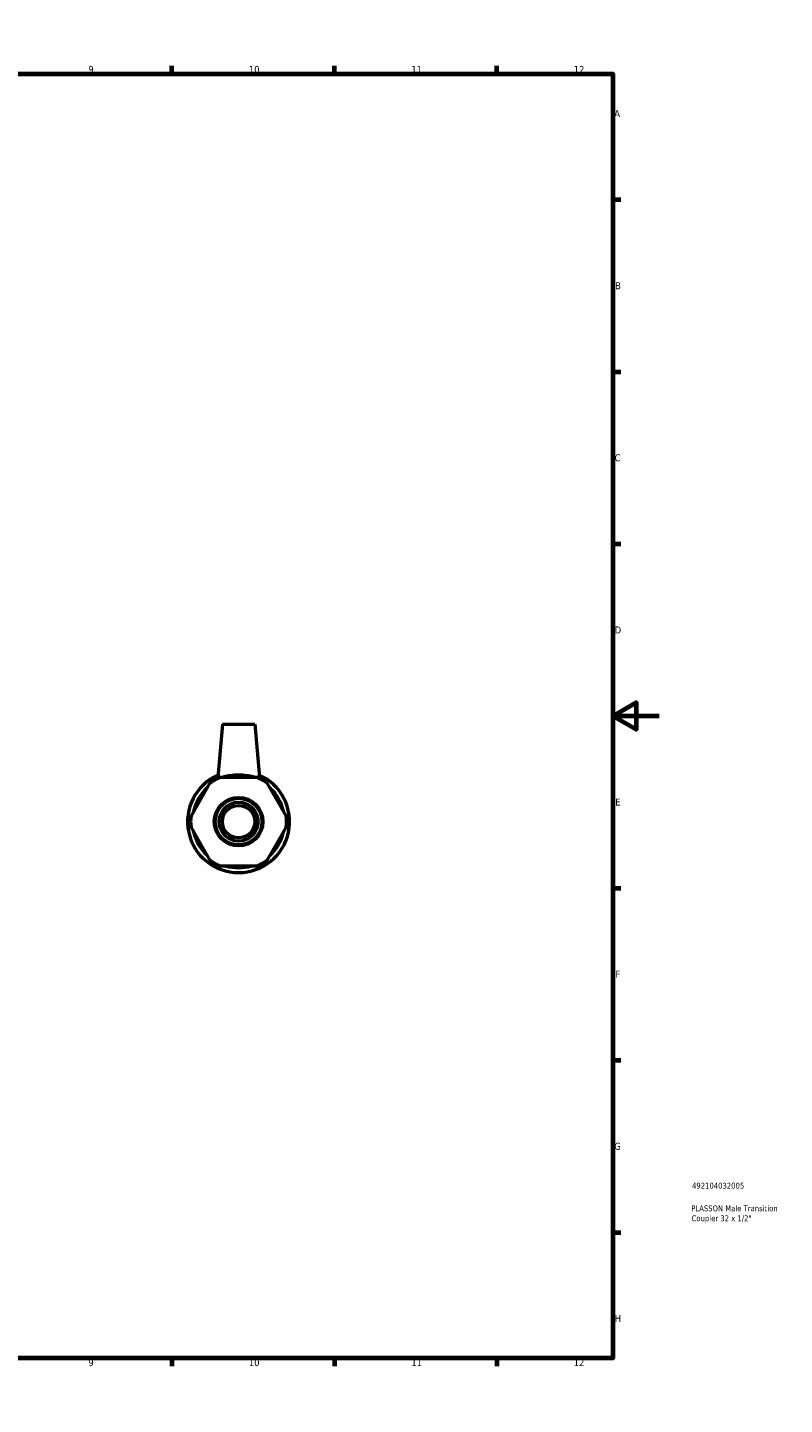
# Model space of a CAD drawing. Header units: millimetres. Extents: x 0 to 895, y -151 to 594.
# Tile 3 of 3: x 568 to 895, y 0 to 594. Entities that reach past the tile are written whole.
import ezdxf

# ---------------------------------------------------------------- set-up
doc = ezdxf.new("R2010")
doc.units = ezdxf.units.MM
for name, color, linetype, lineweight in [('Border (ANSI)', 7, 'Continuous', 70), ('Title (ISO)', 7, 'Continuous', 50), ('Visible (ANSI)', 7, 'Continuous', 50)]:
    doc.layers.add(name, color=color, linetype=linetype, lineweight=lineweight)
doc.styles.add('Note Text (ANSI)', font='tahoma.ttf')
doc.styles.add('Note Text (ISO)', font='tahoma.ttf')

# ---------------------------------------------------------------- blocks, each defined once
blk = doc.blocks.new('Borders Default Border')
at = {"layer": 'Border (ANSI)'}
for p, q in [((70.08, 574), (70.08, 577.45)), ((140.17, 574), (140.17, 577.45)), ((210.25, 574), (210.25, 577.45)), ((280.33, 574), (280.33, 577.45)), ((350.42, 574), (350.42, 577.45)), ((490.58, 574), (490.58, 577.45)), ((560.67, 574), (560.67, 577.45)), ((630.75, 574), (630.75, 577.45)), ((700.83, 574), (700.83, 577.45)), ((770.92, 574), (770.92, 577.45)), ((20, 519.75), (16.55, 519.75)), ((821, 519.75), (824.45, 519.75)), ((20, 445.5), (16.55, 445.5)), ((821, 445.5), (824.45, 445.5)), ((20, 371.25), (16.55, 371.25)), ((821, 371.25), (824.45, 371.25)), ((20, 222.75), (16.55, 222.75)), ((821, 222.75), (824.45, 222.75)), ((20, 148.5), (16.55, 148.5)), ((821, 148.5), (824.45, 148.5)), ((20, 74.25), (16.55, 74.25)), ((821, 74.25), (824.45, 74.25)), ((70.08, 20), (70.08, 16.55)), ((140.17, 20), (140.17, 16.55)), ((210.25, 20), (210.25, 16.55)), ((280.33, 20), (280.33, 16.55)), ((350.42, 20), (350.42, 16.55)), ((490.58, 20), (490.58, 16.55)), ((560.67, 20), (560.67, 16.55)), ((630.75, 20), (630.75, 16.55)), ((700.83, 20), (700.83, 16.55)), ((770.92, 20), (770.92, 16.55))]:
    blk.add_line(p, q, dxfattribs=at)
at = {"layer": 'Border (ANSI)', "flags": 128}
for points in [[(420.5, 594), (420.5, 574), (414.73, 584), (426.27, 584), (420.5, 574)], [(20, 20), (20, 574), (821, 574), (821, 20), (20, 20)], [(0, 297), (20, 297), (10, 302.77), (10, 291.23), (20, 297)], [(841, 297), (821, 297), (831, 302.77), (831, 291.23), (821, 297)], [(420.5, 0), (420.5, 20), (414.73, 10), (426.27, 10), (420.5, 20)]]:
    blk.add_lwpolyline(points, dxfattribs=at)
at = {"layer": 'Border (ANSI)', "color": 230, "true_color": 0xff0080, "attachment_point": 7, "style": 'Note Text (ANSI)'}
for s, insert, char_height in [('1', (34.35, 574.4), 3.05), ('2', (104.2, 574.4), 3.05), ('3', (174.26, 574.34), 3.05), ('4', (244.23, 574.4), 3.05), ('5', (314.48, 574.34), 3.05), ('6', (384.49, 574.34), 3.05), ('7', (454.6, 574.4), 3.05), ('8', (524.63, 574.33), 3.05), ('9', (594.7, 574.34), 3.05), ('10', (663.96, 574.34), 3.048), ('11', (734.04, 574.4), 3.048), ('12', (804.13, 574.4), 3.048), ('A', (16.78, 555.35), 3.05), ('A', (821.63, 555.35), 3.05), ('B', (17.15, 481.1), 3.05), ('B', (821.99, 481.1), 3.05), ('C', (16.95, 406.8), 3.05), ('C', (821.8, 406.8), 3.05), ('D', (16.96, 332.6), 3.05), ('D', (821.81, 332.6), 3.05), ('E', (17.21, 258.35), 3.05), ('E', (822.05, 258.35), 3.05), ('F', (17.29, 184.1), 3.05), ('F', (822.14, 184.1), 3.05), ('G', (16.81, 109.79), 3.05), ('G', (821.66, 109.79), 3.05), ('H', (16.97, 35.6), 3.05), ('H', (821.81, 35.6), 3.05), ('1', (34.35, 16.55), 3.05), ('2', (104.2, 16.55), 3.05), ('3', (174.26, 16.49), 3.05), ('4', (244.23, 16.55), 3.05), ('5', (314.48, 16.49), 3.05), ('6', (384.49, 16.49), 3.05), ('7', (454.6, 16.55), 3.05), ('8', (524.63, 16.48), 3.05), ('9', (594.7, 16.49), 3.05), ('10', (663.96, 16.49), 3.048), ('11', (734.04, 16.55), 3.048), ('12', (804.13, 16.55), 3.048)]:
    blk.add_mtext(s, dxfattribs=dict(at, insert=insert, char_height=char_height))
blk = doc.blocks.new('Title Blocks ISO')
at = {"layer": 'Title (ISO)', "color": 232, "true_color": 0xca0064, "style": 'Note Text (ISO)'}
for tag, p in [('PART_NUMBER_001', (34.16, 73.13)), ('DESCRIPTION_001', (33.84, 63.34)), ('DESCRIPTION_002', (33.98, 59.06))]:
    blk.add_attdef(tag, p, '', height=2.5, dxfattribs=at)

msp = doc.modelspace()

# ---------------------------------------------------------------- linework, layer by layer
at = {"layer": 'Visible (ANSI)'}
for p, q in [((652.506, 293.427), (650.498, 270.48)), ((652.506, 293.427), (666.506, 293.427)), ((666.506, 293.427), (668.513, 270.48)), ((647.026, 267.918), (638.985, 253.99)), ((667.547, 270.48), (651.464, 270.48)), ((680.026, 253.99), (671.985, 267.918)), ((638.985, 248.865), (647.026, 234.937)), ((671.985, 234.937), (680.026, 248.865)), ((651.464, 232.375), (667.547, 232.375))]:
    msp.add_line(p, q, dxfattribs=at)
for radius in [10.477, 10.058, 8.382, 7]:
    msp.add_circle((659.506, 251.427), radius, dxfattribs=at)
for radius, start, end in [(22, 113.905032, 66.094968), (20.68, 112.882587, 127.117413), (19.907, 73.150361, 106.849639), (20.68, 52.882587, 67.117413), (19.907, 133.150361, 166.849639), (19.907, 13.150361, 46.849639), (20.68, 172.882587, 187.117413), (20.68, 352.882587, 7.117413), (19.907, 193.150361, 226.849639), (19.907, 313.150361, 346.849639), (20.68, 232.882587, 247.117413), (19.907, 253.150361, 286.849639), (20.68, 292.882587, 307.117413)]:
    msp.add_arc((659.506, 251.427), radius, start, end, dxfattribs=at)
for points in [[(648.506, 270.48), (647.743, 269.159), (647.026, 267.918)], [(651.464, 270.48), (650.031, 270.48), (648.506, 270.48)], [(670.506, 270.48), (668.981, 270.48), (667.547, 270.48)], [(671.985, 267.918), (671.268, 269.159), (670.506, 270.48)], [(638.985, 253.99), (638.268, 252.748), (637.506, 251.427)], [(637.506, 251.427), (638.268, 250.107), (638.985, 248.865)], [(681.506, 251.427), (680.743, 252.748), (680.026, 253.99)], [(680.026, 248.865), (680.743, 250.107), (681.506, 251.427)], [(647.026, 234.937), (647.743, 233.696), (648.506, 232.375)], [(648.506, 232.375), (650.031, 232.375), (651.464, 232.375)], [(667.547, 232.375), (668.981, 232.375), (670.506, 232.375)], [(670.506, 232.375), (671.268, 233.696), (671.985, 234.937)]]:
    msp.add_rational_spline(points, [1, 1.00241153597, 1], degree=2, dxfattribs=at)
msp.add_open_spline([(666.628, 270.48), (666.36, 270.551), (666.072, 270.626), (664.975, 270.894), (663.978, 271.106), (661.799, 271.407), (660.617, 271.491), (658.394, 271.491), (657.212, 271.407), (655.033, 271.106), (654.036, 270.894), (652.94, 270.626), (652.652, 270.551), (652.383, 270.48)], degree=3, knots=[0.53597, 0.53597, 0.53597, 0.53597, 0.6618119, 0.6618119, 0.9952104, 0.9952104, 1.3286089, 1.3286089, 1.6620074, 1.6620074, 1.9954059, 1.9954059, 2.1212478, 2.1212478, 2.1212478, 2.1212478], dxfattribs=at)

# ---------------------------------------------------------------- block references
msp.add_blockref('Borders Default Border', (0, 0))
msp.add_blockref('Title Blocks ISO', (821, 20)).add_auto_attribs({'PART_NUMBER_001': '492104032005', 'DESCRIPTION_001': 'PLASSON Male Transition', 'DESCRIPTION_002': 'Coupler 32 x 1/2"'})

doc.saveas('drawing.dxf')
